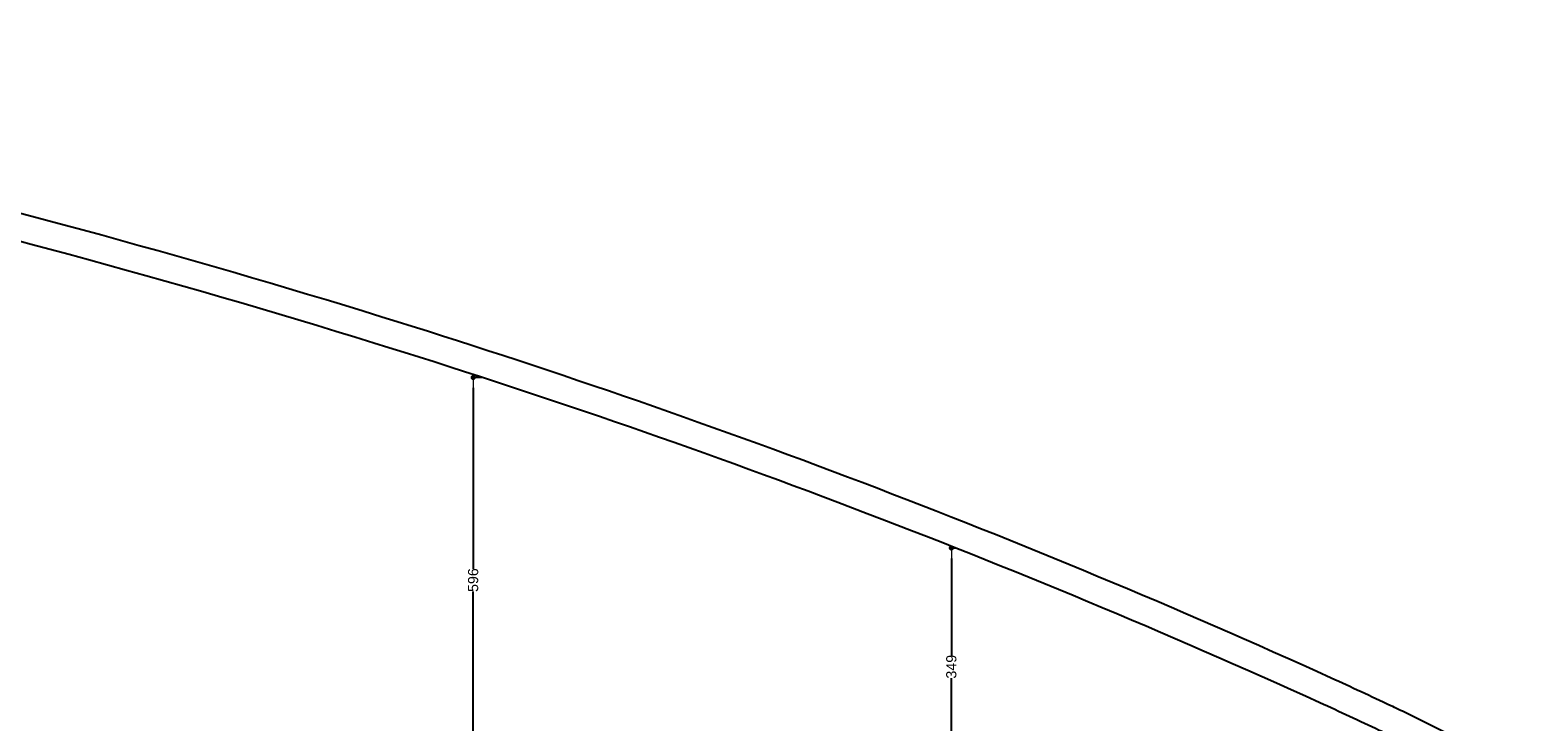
# Model space of a CAD drawing. Header units: millimetres. Extents: x -175445 to -20415, y -559200 to 231527.
# Tile 110 of 256: x -103991 to -81806, y -229777 to -219597. Entities that reach past the tile are written whole.
import ezdxf

# ---------------------------------------------------------------- set-up
doc = ezdxf.new("R2010")
doc.units = ezdxf.units.MM
doc.header["$MEASUREMENT"] = 0
doc.layers.add('Strop', color=7, linetype='Continuous')
doc.layers.add('Wymiary', color=63, linetype='Continuous')
doc.styles.add('Arial', font='txt')
doc.dimstyles.new('GENERATED_STYLE__2', dxfattribs={"dimtxt": 150, "dimasz": 152, "dimexe": 0.18, "dimexo": 0, "dimgap": 0.09, "dimtad": 1, "dimlfac": 0.1, "dimzin": 0, "dimdsep": 46, "dimtxsty": 'Arial', "dimblk": 'ARROWHEAD_11', "dimblk1": 'ARROWHEAD_11', "dimblk2": 'ARROWHEAD_11', "dimcen": 0.09, "dimclrd": 114, "dimclre": 114, "dimclrt": 114, "dimazin": 0, "dimtfac": 1, "dimtdec": 4, "dimtmove": 0, "dimatfit": 3, "dimfxl": 1, "dimtolj": 1, "dimtzin": 0, "dimarcsym": 0})

# ---------------------------------------------------------------- blocks, each defined once
blk = doc.blocks.new('ARROWHEAD_11')
at = {"color": 0, "linetype": 'Continuous', "lineweight": 0}
blk.add_line((0, 0), (-1, 0), dxfattribs=at)
at = {"color": 0, "linetype": 'Continuous', "lineweight": 0, "const_width": 0.25, "flags": 128}
blk.add_lwpolyline([(-0.125, 0, 1), (0.125, 0, 1)], format="xyb", close=True, dxfattribs=at)
blk = doc.blocks.new('*D4055')
at = {"layer": 'Defpoints', "color": 0}
for p in [(-97472, -224709), (-97337, -224709), (-99075, -230672)]:
    blk.add_point(p, dxfattribs=at)
at = {"layer": 'Wymiary', "color": 114, "lineweight": -2}
for p, q in [((-97337, -224709), (-97472, -224709)), ((-97472, -224861), (-97472, -227525)), ((-97472, -230520), (-97472, -227857)), ((-99075, -230672), (-97471, -230672))]:
    blk.add_line(p, q, dxfattribs=at)
at = {"layer": 'Wymiary', "color": 114, "lineweight": -2, "xscale": 152, "yscale": 152, "zscale": 152}
for p, rotation in [((-97472, -224709), 90), ((-97472, -230672), 270)]:
    blk.add_blockref('ARROWHEAD_11', p, dxfattribs=dict(at, rotation=rotation))
at = {"layer": 'Wymiary', "color": 114, "lineweight": 13, "insert": (-97472, -227691), "char_height": 150, "attachment_point": 5, "rotation": 90, "style": 'Arial'}
blk.add_mtext('\\A1;596', dxfattribs=at)
blk = doc.blocks.new('*D4064')
at = {"layer": 'Defpoints', "color": 0}
for p in [(-90436, -227219), (-90374, -227219), (-91265, -230712)]:
    blk.add_point(p, dxfattribs=at)
at = {"layer": 'Wymiary', "color": 114, "lineweight": -2}
for p, q in [((-90374, -227219), (-90437, -227219)), ((-90436, -227371), (-90436, -228800)), ((-90436, -230560), (-90436, -229132)), ((-91265, -230712), (-90436, -230712))]:
    blk.add_line(p, q, dxfattribs=at)
at = {"layer": 'Wymiary', "color": 114, "lineweight": -2, "xscale": 152, "yscale": 152, "zscale": 152}
for p, rotation in [((-90436, -227219), 90), ((-90436, -230712), 270)]:
    blk.add_blockref('ARROWHEAD_11', p, dxfattribs=dict(at, rotation=rotation))
at = {"layer": 'Wymiary', "color": 114, "lineweight": 13, "insert": (-90436, -228966), "char_height": 150, "attachment_point": 5, "rotation": 90, "style": 'Arial'}
blk.add_mtext('\\A1;349', dxfattribs=at)

msp = doc.modelspace()

# ---------------------------------------------------------------- linework, layer by layer
at = {"layer": 'Strop', "flags": 128}
for points in [[(-141925.477, -247882.5), (-98195.477, -247882.5), (-98195.477, -246475.703), (-98195.477, -246472.5), (-82945.477, -246472.5), (-76445.477, -246472.5), (-76445.477, -241776.539), (-69175.477, -241776.539), (-69175.477, -240686.539), (-69175.477, -238666.539), (-69175.477, -238082.573, 0.032078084), (-83740.973, -229648.581, 0.000522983), (-83970.746, -229540.292, 0.001988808), (-84846.585, -229132.886, 0.03139835), (-98815.362, -223819.574, 0.034912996), (-116630.822, -219636.298)], [(-141925.477, -247882.5), (-98195.477, -247882.5), (-98195.477, -246475.703), (-98195.477, -246472.5), (-82945.477, -246472.5), (-76445.477, -246472.5), (-76445.477, -241776.539), (-69175.477, -241776.539), (-69175.477, -240686.539), (-69175.477, -238666.539), (-69175.477, -238082.573, 0.032078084), (-83740.973, -229648.581, 0.000522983), (-83970.746, -229540.292, 0.001988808), (-84846.585, -229132.886, 0.03139835), (-98815.362, -223819.574, 0.034912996), (-116630.822, -219636.298)], [(-141925.477, -247482.5), (-98595.477, -247482.5), (-98595.477, -246475.703), (-98595.477, -246072.5), (-82945.477, -246072.5), (-76845.477, -246072.5), (-76845.477, -241376.539), (-69575.477, -241376.539), (-69575.477, -240686.539), (-69575.477, -238666.539), (-69575.477, -238296.6, 0.031662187), (-83915.361, -230008.586, 0.000515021), (-84140.893, -229902.301, 0.001986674), (-85012.909, -229496.669, 0.031396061), (-98933.785, -224201.642, 0.035678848), (-117090.059, -219967.643)]]:
    msp.add_lwpolyline(points, format="xyb", dxfattribs=at)

# ---------------------------------------------------------------- dimensions: what is measured, and where the dimension line sits
at = {"layer": 'Wymiary', "color": 114, "lineweight": 13}
for base, p1, p2, text, picture, middle in [((-97471.611, -224709.309), (-99075.476, -230672.5), (-97336.609, -224709.309), '596', '*D4055', (-97471.611, -227690.904)), ((-90436.365, -227219.314), (-91265.476, -230712.5), (-90373.881, -227219.314), '349', '*D4064', (-90436.365, -228965.907))]:
    dim = msp.add_linear_dim(base=base, p1=p1, p2=p2, angle=90, text=text, dimstyle='GENERATED_STYLE__2', dxfattribs=at)
    dim.commit()
    dim.dimension.update_dxf_attribs({"geometry": picture, "text_midpoint": middle, "dimtype": 160, "text_rotation": 90})

doc.saveas('drawing.dxf')
